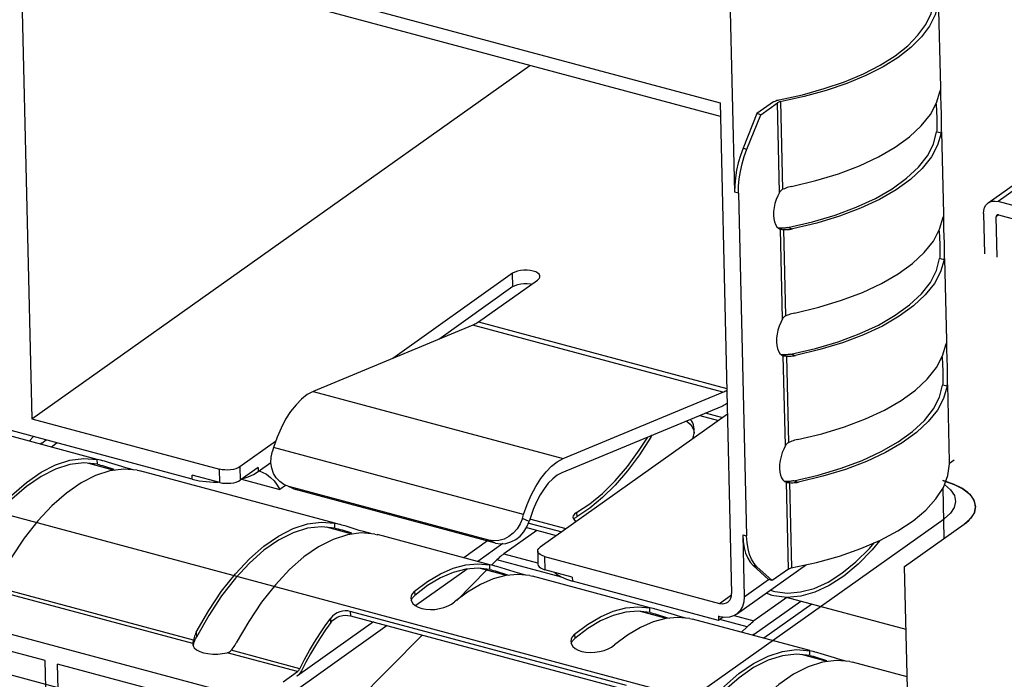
# Model space of a CAD drawing. Header units: millimetres. Extents: x 6 to 414, y 7 to 290.
# Tile 146 of 256: x 135.62 to 137.28, y 144.59 to 145.7. Entities that reach past the tile are written whole.
import ezdxf

# ---------------------------------------------------------------- set-up
doc = ezdxf.new("R2010")
doc.units = ezdxf.units.MM
doc.header["$LTSCALE"] = 23.1
doc.layers.get('0').update_dxf_attribs({"linetype": 'CONTINUOUS'})

msp = doc.modelspace()

# ---------------------------------------------------------------- linework, layer by layer
at = {"color": 7, "linetype": 'Continuous'}
for p, q in [((135.6238, 145.8733), (136.7999, 145.5577)), ((135.6238, 145.8733), (135.6438, 145.0273)), ((136.8005, 145.5348), (135.6365, 145.8471)), ((136.8156, 145.7773), (136.8243, 145.4078)), ((137.1707, 145.584), (137.167, 145.7386)), ((137.2504, 145.3899), (137.6801, 145.6947)), ((137.688, 145.6908), (137.2671, 145.3923)), ((135.6438, 145.0273), (136.4804, 145.6206)), ((137.1701, 145.5819), (137.1695, 145.5784)), ((137.1707, 145.5838), (137.1706, 145.584)), ((137.1707, 145.5825), (137.1707, 145.5838)), ((137.1709, 145.5651), (137.1707, 145.5825)), ((137.1711, 145.5585), (137.1709, 145.5651)), ((136.7999, 145.5577), (136.8194, 144.7341)), ((136.8896, 145.5595), (136.8619, 145.5398)), ((136.8684, 145.538), (136.8962, 145.5577)), ((136.8997, 145.4076), (136.8962, 145.5577)), ((136.8973, 145.5627), (136.8993, 145.5631)), ((136.9056, 145.4128), (136.9021, 145.56)), ((137.1632, 145.5558), (137.1641, 145.5324)), ((137.1719, 145.5347), (137.1711, 145.5585)), ((136.8619, 145.5398), (136.8385, 145.4818)), ((136.8451, 145.4801), (136.8684, 145.538)), ((136.8684, 145.538), (136.8619, 145.5398)), ((137.1641, 145.5324), (137.1642, 145.5292)), ((137.172, 145.5294), (137.1719, 145.5347)), ((137.172, 145.5265), (137.1719, 145.5331)), ((137.1642, 145.5292), (137.1643, 145.5246)), ((137.1639, 145.5115), (137.1637, 145.5091)), ((137.1712, 145.5071), (137.1637, 145.5091)), ((137.1712, 145.5071), (137.1717, 145.5125)), ((137.1757, 145.3713), (137.1725, 145.5093)), ((136.8385, 145.4818), (136.8451, 145.4801)), ((136.8309, 145.406), (136.8243, 145.4078)), ((136.8309, 145.406), (136.8445, 144.8309)), ((136.8997, 145.4076), (136.8967, 145.4018)), ((138.4349, 145.0789), (137.2671, 145.3923)), ((137.1751, 145.3693), (137.1745, 145.3658)), ((137.1757, 145.3712), (137.1756, 145.3713)), ((137.1758, 145.3699), (137.1757, 145.3712)), ((137.176, 145.3525), (137.1758, 145.3699)), ((137.2426, 145.3722), (137.2442, 145.3046)), ((137.2679, 145.3696), (137.2636, 145.3665)), ((137.2637, 145.3677), (137.2636, 145.3665)), ((137.2652, 145.2989), (137.2636, 145.3665)), ((137.2677, 145.3699), (138.4354, 145.0565)), ((137.1761, 145.3459), (137.176, 145.3525)), ((136.898, 145.3473), (136.901, 145.346)), ((136.901, 145.346), (136.9012, 145.3459)), ((136.9048, 145.195), (136.9012, 145.3459)), ((136.9059, 145.3473), (136.9044, 145.3473)), ((136.906, 145.3453), (136.9072, 145.3452)), ((136.9072, 145.3452), (136.9096, 145.3451)), ((136.9106, 145.2002), (136.9072, 145.3452)), ((136.9096, 145.3451), (136.912, 145.3451)), ((136.9137, 145.3483), (136.9217, 145.3462)), ((136.9193, 145.3458), (136.9217, 145.3462)), ((137.1682, 145.3432), (137.1691, 145.3198)), ((137.1769, 145.3221), (137.1761, 145.3459)), ((137.1691, 145.3198), (137.1692, 145.3166)), ((137.1692, 145.3166), (137.1693, 145.3119)), ((137.177, 145.3168), (137.1769, 145.3221)), ((137.1771, 145.3139), (137.1769, 145.3205)), ((137.1762, 145.2945), (137.1768, 145.2999)), ((137.169, 145.2989), (137.1687, 145.2965)), ((137.1762, 145.2945), (137.1687, 145.2965)), ((137.1808, 145.1587), (137.1775, 145.2967)), ((136.4514, 145.2716), (136.2499, 145.1286)), ((136.4519, 145.2492), (136.4514, 145.2716)), ((136.3942, 145.1899), (136.4934, 145.2603)), ((136.4519, 145.2492), (136.3272, 145.1607)), ((136.3848, 145.1846), (136.1161, 145.0731)), ((136.8048, 145.0719), (136.3848, 145.1846)), ((136.3942, 145.1899), (136.8113, 145.078)), ((136.9048, 145.195), (136.9018, 145.1891)), ((137.1802, 145.1566), (137.1796, 145.1532)), ((137.1807, 145.1586), (137.1807, 145.1587)), ((137.1808, 145.1573), (137.1807, 145.1586)), ((137.181, 145.1399), (137.1808, 145.1573)), ((136.903, 145.1347), (136.906, 145.1333)), ((136.911, 145.1347), (136.9094, 145.1347)), ((136.9188, 145.1357), (136.96, 145.1453)), ((136.9188, 145.1357), (136.9267, 145.1336)), ((136.9676, 145.1434), (136.9267, 145.1336)), ((137.1812, 145.1333), (137.181, 145.1399)), ((136.906, 145.1333), (136.9062, 145.1333)), ((136.9098, 144.9824), (136.9062, 145.1333)), ((136.911, 145.1327), (136.9122, 145.1326)), ((136.9122, 145.1326), (136.9146, 145.1325)), ((136.9156, 144.9875), (136.9122, 145.1326)), ((136.9146, 145.1325), (136.917, 145.1325)), ((136.9243, 145.1331), (136.9267, 145.1336)), ((137.1733, 145.1306), (137.1742, 145.1072)), ((137.1819, 145.1095), (137.1812, 145.1333)), ((137.1742, 145.1072), (137.1743, 145.104)), ((137.1743, 145.104), (137.1744, 145.0993)), ((137.1821, 145.1042), (137.1819, 145.1095)), ((137.1821, 145.1013), (137.182, 145.1079)), ((137.174, 145.0863), (137.1737, 145.0839)), ((137.1812, 145.0819), (137.1818, 145.0872)), ((135.9133, 144.9258), (135.3547, 145.0757)), ((136.1161, 145.0731), (136.5361, 144.9603)), ((136.5361, 144.9603), (136.8048, 145.0719)), ((137.1812, 145.0819), (137.1737, 145.0839)), ((137.1856, 144.9556), (137.1825, 145.0841)), ((136.8125, 145.0349), (136.4975, 144.8115)), ((136.803, 145.0482), (136.5343, 144.9366)), ((136.8043, 145.0291), (136.7756, 145.0368)), ((135.6438, 145.0273), (135.9589, 144.9427)), ((136.7657, 145.0327), (136.7974, 145.0242)), ((135.7537, 144.9591), (135.5566, 145.012)), ((136.7563, 145.0023), (136.7566, 145.0063)), ((136.7566, 145.0063), (136.7566, 145.0082)), ((135.639, 144.9899), (135.6465, 144.9974)), ((135.6603, 144.9866), (135.6579, 144.9848)), ((135.6603, 144.9866), (135.6675, 144.9917)), ((135.6863, 144.9867), (135.6765, 144.9798)), ((136.0533, 144.9892), (135.9934, 144.9467)), ((136.6835, 144.9963), (136.6859, 144.9996)), ((136.6835, 144.9963), (136.6835, 144.9986)), ((136.0458, 144.9628), (136.0478, 144.9727)), ((136.0499, 144.9793), (136.0478, 144.9727)), ((136.4699, 144.8666), (136.0499, 144.9793)), ((136.9098, 144.9824), (136.9068, 144.9765)), ((135.7827, 144.9407), (135.7395, 144.9523)), ((135.7593, 144.9576), (135.7536, 144.9589)), ((135.7538, 144.9509), (135.7536, 144.9589)), ((135.7624, 144.9568), (135.7593, 144.9576)), ((135.7627, 144.9567), (135.7612, 144.9571)), ((135.7948, 144.947), (135.7725, 144.9539)), ((136.0239, 144.9385), (136.0454, 144.9538)), ((136.0454, 144.9534), (136.0458, 144.9628)), ((137.1856, 144.953), (137.1931, 144.9583)), ((137.1856, 144.9517), (137.1856, 144.9555)), ((135.7538, 144.9509), (135.7564, 144.9503)), ((135.7564, 144.9503), (135.7592, 144.9495)), ((135.7592, 144.9495), (135.7626, 144.9486)), ((135.7626, 144.9486), (135.766, 144.9476)), ((135.766, 144.9476), (135.7815, 144.9427)), ((135.8017, 144.945), (135.7948, 144.947)), ((135.8081, 144.9431), (135.8017, 144.945)), ((135.8139, 144.9416), (135.8081, 144.9431)), ((135.8209, 144.9408), (135.8261, 144.9397)), ((136.1528, 144.852), (135.8254, 144.9398)), ((135.9594, 144.9204), (135.9589, 144.9427)), ((135.9934, 144.9467), (135.9939, 144.9243)), ((136.0237, 144.9455), (135.9939, 144.9243)), ((136.0161, 144.9338), (136.0239, 144.9385)), ((136.0237, 144.9455), (136.0239, 144.9385)), ((136.0256, 144.9397), (136.0307, 144.9379)), ((136.0307, 144.9379), (136.0377, 144.934)), ((137.0106, 144.9423), (136.9726, 144.9308)), ((135.9594, 144.9204), (135.9132, 144.9328)), ((135.9133, 144.9258), (135.9132, 144.9328)), ((135.9133, 144.9258), (135.9246, 144.9233)), ((135.9487, 144.921), (135.9569, 144.921)), ((135.9958, 144.9257), (136.0602, 144.9084)), ((135.9971, 144.9266), (136.0072, 144.9299)), ((136.0072, 144.9299), (136.0161, 144.9338)), ((136.9081, 144.9221), (136.9111, 144.9207)), ((136.9111, 144.9207), (136.9113, 144.9207)), ((136.9147, 144.7747), (136.9113, 144.9207)), ((136.916, 144.9221), (136.9145, 144.922)), ((136.9161, 144.9201), (136.9172, 144.92)), ((136.9172, 144.92), (136.9196, 144.9199)), ((136.9206, 144.777), (136.9172, 144.92)), ((136.9196, 144.9199), (136.922, 144.9199)), ((136.9238, 144.9231), (136.965, 144.9327)), ((136.9238, 144.9231), (136.9318, 144.921)), ((136.9293, 144.9205), (136.9318, 144.921)), ((136.9726, 144.9308), (136.9318, 144.921)), ((137.1743, 144.9235), (137.193, 144.9171)), ((136.07, 144.9154), (136.0602, 144.9084)), ((136.0697, 144.9157), (136.067, 144.917)), ((136.0752, 144.9137), (136.0697, 144.9157)), ((136.0813, 144.9106), (136.075, 144.9133)), ((136.4112, 144.8235), (136.0752, 144.9137)), ((136.0811, 144.9107), (136.0866, 144.9087)), ((136.0814, 144.911), (136.0866, 144.9087)), ((136.4226, 144.8186), (136.0866, 144.9087)), ((137.1766, 144.8265), (137.1746, 144.9114)), ((136.559, 144.8698), (136.5592, 144.8628)), ((136.581, 144.8772), (136.5592, 144.8628)), ((136.4679, 144.8599), (136.4699, 144.8666)), ((136.4793, 144.855), (136.4679, 144.8599)), ((136.4754, 144.8456), (136.4793, 144.855)), ((136.4813, 144.8617), (136.4793, 144.855)), ((136.5413, 144.8426), (136.4806, 144.8589)), ((136.5532, 144.8645), (136.5526, 144.8619)), ((136.5526, 144.8619), (136.5535, 144.8591)), ((136.5542, 144.8584), (136.5556, 144.8602)), ((136.5556, 144.8602), (136.5592, 144.8628)), ((137.2209, 144.86), (137.21, 144.8503)), ((136.1817, 144.8336), (136.1385, 144.8452)), ((136.1583, 144.8505), (136.1527, 144.8518)), ((136.1529, 144.8438), (136.1527, 144.8518)), ((136.1529, 144.8438), (136.1555, 144.8432)), ((136.1555, 144.8432), (136.1583, 144.8425)), ((136.1615, 144.8497), (136.1583, 144.8505)), ((136.1583, 144.8425), (136.1616, 144.8415)), ((136.1617, 144.8496), (136.1603, 144.85)), ((136.1616, 144.8415), (136.1651, 144.8405)), ((136.1651, 144.8405), (136.1806, 144.8357)), ((136.1938, 144.8399), (136.1716, 144.8468)), ((136.2007, 144.8379), (136.1938, 144.8399)), ((136.2071, 144.8361), (136.2007, 144.8379)), ((136.4921, 144.8396), (136.4368, 144.8005)), ((136.4704, 144.8375), (136.4754, 144.8456)), ((136.4788, 144.8521), (136.5339, 144.8373)), ((137.0692, 144.8235), (137.0986, 144.8391)), ((136.213, 144.8345), (136.2071, 144.8361)), ((136.2199, 144.8337), (136.2252, 144.8326)), ((136.4132, 144.7821), (136.2245, 144.8328)), ((136.4094, 144.8221), (136.3696, 144.7938)), ((136.4226, 144.8186), (136.4112, 144.8235)), ((136.838, 144.8326), (136.8445, 144.8309)), ((136.838, 144.8326), (136.8404, 144.7284)), ((137.0364, 144.8093), (137.0692, 144.8235)), ((136.4352, 144.8176), (136.3929, 144.7876)), ((136.4935, 144.8052), (136.494, 144.7829)), ((136.4251, 144.7904), (136.4161, 144.7813)), ((136.5338, 144.7612), (136.4251, 144.7904)), ((136.4368, 144.8005), (136.4932, 144.7853)), ((136.5049, 144.7962), (136.799, 144.7173)), ((136.5049, 144.7962), (136.5054, 144.7738)), ((136.3748, 144.7747), (136.2888, 144.7137)), ((136.3515, 144.7763), (136.3727, 144.7819)), ((136.4078, 144.773), (136.3575, 144.7223)), ((136.4133, 144.7739), (136.3934, 144.7762)), ((136.4412, 144.764), (136.3976, 144.7757)), ((136.4187, 144.7806), (136.4131, 144.7819)), ((136.4133, 144.7739), (136.4131, 144.7819)), ((136.4133, 144.7739), (136.4159, 144.7733)), ((136.4159, 144.7733), (136.4187, 144.7726)), ((136.4219, 144.7798), (136.4187, 144.7806)), ((136.4187, 144.7726), (136.422, 144.7717)), ((136.4222, 144.7797), (136.4207, 144.7801)), ((136.422, 144.7717), (136.4255, 144.7706)), ((136.4255, 144.7706), (136.441, 144.7658)), ((136.4542, 144.77), (136.432, 144.7769)), ((136.5517, 144.7614), (136.5054, 144.7738)), ((136.8273, 144.6989), (136.9449, 144.7823)), ((136.8619, 144.7788), (136.8553, 144.7806)), ((136.8553, 144.7806), (136.8811, 144.7573)), ((136.8876, 144.7555), (136.8619, 144.7788)), ((136.9147, 144.7747), (136.8876, 144.7555)), ((136.9173, 144.776), (136.9194, 144.7767)), ((136.9194, 144.7767), (136.9619, 144.786)), ((137.1161, 144.5106), (137.1098, 144.7792)), ((136.441, 144.7658), (136.4453, 144.7644)), ((136.4611, 144.768), (136.4542, 144.77)), ((136.4803, 144.7639), (136.4604, 144.7657)), ((136.4675, 144.7662), (136.4611, 144.768)), ((136.4734, 144.7646), (136.4675, 144.7662)), ((136.4803, 144.7639), (136.4856, 144.7627)), ((136.682, 144.71), (136.4849, 144.7629)), ((136.5517, 144.7614), (136.5518, 144.7545)), ((136.7975, 144.6885), (136.5518, 144.7545)), ((136.8404, 144.7284), (136.8811, 144.7573)), ((136.8876, 144.7555), (136.8811, 144.7573)), ((135.9139, 144.6499), (135.5731, 144.7414)), ((135.9151, 144.6555), (135.5797, 144.7455)), ((136.2867, 144.7376), (136.2869, 144.7306)), ((136.3086, 144.7471), (136.2869, 144.7306)), ((136.8849, 144.7397), (136.8895, 144.738)), ((136.8895, 144.738), (136.8919, 144.7374)), ((135.3964, 144.7226), (135.9551, 144.5726)), ((136.281, 144.7297), (136.2804, 144.7256)), ((136.2832, 144.7267), (136.2869, 144.7306)), ((136.3756, 144.7361), (136.3539, 144.7196)), ((136.799, 144.7173), (136.8192, 144.7317)), ((136.9121, 144.7269), (136.8569, 144.6877)), ((136.8574, 144.6654), (136.9354, 144.7207)), ((136.8875, 144.7305), (136.8772, 144.7343)), ((135.666, 144.6211), (135.3509, 144.7056)), ((136.1701, 144.7046), (136.1655, 144.704)), ((136.2876, 144.7137), (136.2927, 144.7108)), ((136.6876, 144.7085), (136.682, 144.7098)), ((136.6821, 144.7018), (136.682, 144.7098)), ((136.6907, 144.7077), (136.6876, 144.7085)), ((136.691, 144.7076), (136.6895, 144.708)), ((136.7231, 144.6979), (136.7008, 144.7048)), ((136.9542, 144.7157), (136.8737, 144.6586)), ((135.9409, 144.6969), (135.9202, 144.6605)), ((136.1366, 144.6797), (136.1458, 144.6926)), ((136.146, 144.6851), (136.1458, 144.6926)), ((136.1526, 144.6914), (136.1568, 144.6938)), ((136.1747, 144.6971), (136.1788, 144.6964)), ((136.6426, 144.5792), (136.1787, 144.7037)), ((136.1787, 144.7037), (136.1788, 144.6964)), ((136.1788, 144.6964), (136.6427, 144.5719)), ((136.71, 144.6919), (136.6664, 144.7036)), ((136.6821, 144.7018), (136.6847, 144.7012)), ((136.6847, 144.7012), (136.6875, 144.7004)), ((136.6875, 144.7004), (136.6909, 144.6995)), ((136.6909, 144.6995), (136.6944, 144.6985)), ((136.6944, 144.6985), (136.7098, 144.6936)), ((136.7098, 144.6936), (136.7142, 144.6922)), ((136.73, 144.6959), (136.7231, 144.6979)), ((136.7492, 144.6917), (136.7292, 144.6936)), ((136.7364, 144.6941), (136.73, 144.6959)), ((136.7422, 144.6925), (136.7364, 144.6941)), ((136.7492, 144.6917), (136.7544, 144.6906)), ((136.9509, 144.6379), (136.7538, 144.6907)), ((136.7995, 144.6949), (136.7974, 144.6955)), ((136.7974, 144.6955), (136.7975, 144.6885)), ((136.8053, 144.694), (136.7975, 144.6885)), ((136.8079, 144.6936), (136.7995, 144.6949)), ((136.8452, 144.6777), (136.7996, 144.6899)), ((136.8156, 144.6941), (136.8079, 144.6936)), ((136.8235, 144.6967), (136.8569, 144.6877)), ((136.2408, 144.6798), (136.0366, 144.5349)), ((136.2176, 144.686), (136.0902, 144.5957)), ((136.5775, 144.675), (136.5557, 144.6585)), ((136.8362, 144.6686), (136.8452, 144.6777)), ((135.9151, 144.6555), (135.9142, 144.6515)), ((135.9156, 144.6578), (135.9151, 144.6555)), ((135.9189, 144.6577), (135.9195, 144.6591)), ((135.9195, 144.6591), (135.9202, 144.6605)), ((135.92, 144.669), (135.9202, 144.6605)), ((136.2996, 144.664), (136.1665, 144.5299)), ((136.5498, 144.6575), (136.5492, 144.6534)), ((136.5521, 144.6546), (136.5557, 144.6585)), ((136.5555, 144.6655), (136.5557, 144.6585)), ((136.8574, 144.6654), (136.855, 144.6636)), ((135.914, 144.6507), (135.9139, 144.6499)), ((135.9139, 144.6499), (135.9139, 144.6488)), ((135.9139, 144.6488), (135.9145, 144.6461)), ((135.9142, 144.6515), (135.914, 144.6507)), ((135.9145, 144.6461), (135.9166, 144.6426)), ((135.9147, 144.6458), (135.916, 144.6501)), ((135.916, 144.6501), (135.9166, 144.652)), ((135.9166, 144.6426), (135.9205, 144.6394)), ((135.9205, 144.6394), (135.9257, 144.6366)), ((135.9787, 144.6384), (135.9804, 144.6405)), ((136.0939, 144.6075), (135.9787, 144.6384)), ((135.9804, 144.6405), (135.9819, 144.6425)), ((135.9641, 144.6328), (135.9721, 144.6343)), ((136.0901, 144.6027), (135.9721, 144.6343)), ((136.9798, 144.6195), (136.9366, 144.6311)), ((136.9564, 144.6363), (136.9508, 144.6376)), ((136.951, 144.6296), (136.9508, 144.6376)), ((136.951, 144.6296), (136.9536, 144.629)), ((136.9536, 144.629), (136.9563, 144.6283)), ((136.9563, 144.6283), (136.9597, 144.6274)), ((136.9596, 144.6355), (136.9564, 144.6363)), ((136.9598, 144.6355), (136.9584, 144.6358)), ((136.9597, 144.6274), (136.9632, 144.6264)), ((136.9632, 144.6264), (136.9787, 144.6215)), ((136.9919, 144.6258), (136.9696, 144.6326)), ((136.9988, 144.6237), (136.9919, 144.6258)), ((137.0052, 144.6219), (136.9988, 144.6237)), ((137.0111, 144.6204), (137.0052, 144.6219)), ((135.686, 143.7751), (135.666, 144.6211)), ((136.002, 144.5309), (135.687, 144.6154)), ((135.707, 143.7695), (135.687, 144.6154)), ((136.0933, 144.6065), (136.0939, 144.6075)), ((136.1042, 144.6184), (136.0965, 144.6037)), ((137.018, 144.6196), (137.0232, 144.6184)), ((137.1141, 144.594), (137.0226, 144.6186)), ((136.0657, 144.5854), (136.0901, 144.6027)), ((136.0883, 144.5962), (136.0902, 144.5957)), ((136.0914, 144.5966), (136.0902, 144.5957))]:
    msp.add_line(p, q, dxfattribs=at)
at = {"color": 4, "linetype": 'Continuous'}
for p, q in [((136.7509, 144.5575), (131.9078, 145.8571)), ((131.9477, 145.5795), (136.7909, 144.2799)), ((136.7509, 144.5575), (137.1764, 144.8593)), ((136.5253, 144.8307), (136.4734, 144.8447)), ((137.1098, 144.7792), (137.21, 144.8503)), ((137.1123, 144.6732), (136.9113, 144.7272))]:
    msp.add_line(p, q, dxfattribs=at)
at = {"color": 7, "linetype": 'Continuous'}
for points in [[(137.167, 145.7385), (137.1662, 145.7247), (137.1612, 145.7058), (137.1519, 145.687), (137.1383, 145.6687), (137.1206, 145.6511), (137.099, 145.6342), (137.0737, 145.6184), (137.0449, 145.6038), (137.0131, 145.5905), (136.9784, 145.5787), (136.9414, 145.5685), (136.9009, 145.5597)], [(136.8993, 145.5631), (136.9383, 145.5716), (136.9749, 145.5818), (137.0092, 145.5935), (137.0407, 145.6068), (137.0691, 145.6213), (137.094, 145.6371), (137.1151, 145.6538), (137.1324, 145.6714), (137.1455, 145.6896), (137.1543, 145.7083), (137.1587, 145.7271)], [(137.1706, 145.584), (137.1704, 145.5837), (137.1701, 145.5819)], [(136.92, 145.4176), (136.9609, 145.4273), (136.9988, 145.4389), (137.034, 145.4522), (137.0659, 145.467), (137.094, 145.4833), (137.1182, 145.5008), (137.138, 145.5192), (137.1533, 145.5385), (137.1637, 145.5582), (137.1695, 145.5784)], [(136.8896, 145.5595), (136.8909, 145.5603), (136.8923, 145.561), (136.8938, 145.5616), (136.8955, 145.5622), (136.8973, 145.5627)], [(136.9009, 145.5597), (136.8998, 145.5594), (136.8987, 145.559), (136.8978, 145.5586), (136.8969, 145.5582), (136.8962, 145.5577)], [(137.1643, 145.5246), (137.1643, 145.5209), (137.1642, 145.5174), (137.1641, 145.5143), (137.1639, 145.5115)], [(137.1717, 145.5125), (137.172, 145.5189), (137.172, 145.5265)], [(136.9137, 145.3483), (136.955, 145.3579), (136.9932, 145.3693), (137.0287, 145.3826), (137.0608, 145.3974), (137.0891, 145.4137), (137.1133, 145.4312), (137.133, 145.4497), (137.1482, 145.469), (137.1583, 145.4888), (137.1637, 145.5091)], [(137.1712, 145.5071), (137.1654, 145.4868), (137.155, 145.4671), (137.1397, 145.4479), (137.1199, 145.4294), (137.0957, 145.412), (137.0675, 145.3957), (137.0357, 145.3808), (137.0005, 145.3675), (136.9626, 145.356), (136.9217, 145.3462)], [(136.8385, 145.4818), (136.8341, 145.4697), (136.8304, 145.4573), (136.8276, 145.4447), (136.8256, 145.4321), (136.8245, 145.4198), (136.8243, 145.4078)], [(136.8309, 145.406), (136.8311, 145.4181), (136.8322, 145.4303), (136.8342, 145.4429), (136.837, 145.4556), (136.8406, 145.4679), (136.8451, 145.4801)], [(136.92, 145.4176), (136.9176, 145.417), (136.9151, 145.4163), (136.9127, 145.4156), (136.9103, 145.4147), (136.9079, 145.4138), (136.9056, 145.4128)], [(136.8967, 145.4018), (136.8942, 145.3956), (136.8922, 145.389), (136.8907, 145.3822), (136.8899, 145.3756), (136.8897, 145.3691)], [(136.9056, 145.4128), (136.9044, 145.4122), (136.9033, 145.4115), (136.9023, 145.4107), (136.9013, 145.4098), (136.9005, 145.4087), (136.8997, 145.4076)], [(137.2426, 145.3722), (137.243, 145.3774), (137.2443, 145.382), (137.2465, 145.386), (137.2495, 145.3892), (137.2504, 145.3899)], [(137.2504, 145.3899), (137.2532, 145.3915), (137.2575, 145.3928), (137.2621, 145.393), (137.2671, 145.3923)], [(136.8897, 145.3691), (136.8902, 145.3631), (136.8913, 145.3579), (136.893, 145.3534), (136.8953, 145.3498), (136.898, 145.3473)], [(136.925, 145.2049), (136.9659, 145.2147), (137.0038, 145.2263), (137.039, 145.2396), (137.0709, 145.2544), (137.099, 145.2707), (137.1232, 145.2882), (137.143, 145.3066), (137.1583, 145.3259), (137.1688, 145.3456), (137.1745, 145.3658)], [(137.1756, 145.3713), (137.1755, 145.3711), (137.1751, 145.3693)], [(137.2649, 145.3695), (137.2647, 145.3694), (137.2641, 145.3686), (137.2637, 145.3677)], [(137.2677, 145.3699), (137.2665, 145.37), (137.2656, 145.3698), (137.2649, 145.3695)], [(136.9044, 145.3473), (136.9024, 145.3472), (136.9006, 145.3472), (136.8989, 145.3472), (136.8982, 145.3472)], [(136.9012, 145.3459), (136.902, 145.3457), (136.9029, 145.3456), (136.9038, 145.3455), (136.9049, 145.3454), (136.906, 145.3453)], [(136.9138, 145.3483), (136.9122, 145.348), (136.9106, 145.3478), (136.9091, 145.3476), (136.9075, 145.3474), (136.9059, 145.3473)], [(136.912, 145.3451), (136.9144, 145.3452), (136.9168, 145.3454), (136.9193, 145.3458)], [(137.1693, 145.3119), (137.1693, 145.3082), (137.1693, 145.3048), (137.1692, 145.3016), (137.169, 145.2989)], [(137.1768, 145.2999), (137.177, 145.3063), (137.1771, 145.3139)], [(136.96, 145.1453), (136.9982, 145.1567), (137.0337, 145.17), (137.0658, 145.1848), (137.0941, 145.2011), (137.1183, 145.2186), (137.1381, 145.2371), (137.1532, 145.2564), (137.1634, 145.2762), (137.1687, 145.2965)], [(137.1762, 145.2945), (137.1705, 145.2742), (137.16, 145.2545), (137.1447, 145.2353), (137.1249, 145.2168), (137.1007, 145.1994), (137.0726, 145.1831), (137.0407, 145.1682), (137.0055, 145.1549), (136.9676, 145.1434)], [(136.4974, 145.2665), (136.4973, 145.2676), (136.4961, 145.27), (136.4937, 145.2721), (136.4904, 145.274), (136.486, 145.2755), (136.4811, 145.2765), (136.4757, 145.277), (136.4702, 145.277), (136.4647, 145.2764), (136.4596, 145.2752), (136.4552, 145.2736), (136.4514, 145.2716)], [(136.4934, 145.2603), (136.496, 145.2627), (136.4972, 145.2651), (136.4974, 145.2665)], [(136.4519, 145.2492), (136.4557, 145.2512), (136.4601, 145.2528), (136.4651, 145.254), (136.4705, 145.2546), (136.476, 145.2546)], [(136.476, 145.2546), (136.4814, 145.2542), (136.484, 145.2536)], [(136.9106, 145.2002), (136.9094, 145.1996), (136.9083, 145.1989), (136.9073, 145.1981), (136.9064, 145.1972), (136.9055, 145.1961), (136.9048, 145.195)], [(136.925, 145.2049), (136.9226, 145.2044), (136.9202, 145.2037), (136.9178, 145.203), (136.9154, 145.2021), (136.913, 145.2012), (136.9106, 145.2002)], [(136.3942, 145.1899), (136.3927, 145.1889), (136.3911, 145.1879), (136.3895, 145.1869), (136.3879, 145.1861), (136.3864, 145.1853), (136.3848, 145.1846)], [(136.9018, 145.1891), (136.8992, 145.183), (136.8972, 145.1764), (136.8958, 145.1696), (136.8949, 145.163), (136.8947, 145.1565)], [(136.8947, 145.1565), (136.8952, 145.1505), (136.8963, 145.1453), (136.8981, 145.1408), (136.9003, 145.1372), (136.903, 145.1347)], [(136.9301, 144.9923), (136.9709, 145.0021), (137.0089, 145.0136), (137.0441, 145.027), (137.0759, 145.0418), (137.1041, 145.0581), (137.1282, 145.0755), (137.148, 145.094), (137.1633, 145.1132), (137.1738, 145.1329), (137.1796, 145.1532)], [(137.1807, 145.1587), (137.1805, 145.1585), (137.1802, 145.1566)], [(136.9094, 145.1347), (136.9075, 145.1346), (136.9056, 145.1346), (136.9039, 145.1346), (136.9032, 145.1346)], [(136.9188, 145.1357), (136.9172, 145.1354), (136.9157, 145.1352), (136.9141, 145.135), (136.9125, 145.1348), (136.911, 145.1347)], [(136.9062, 145.1333), (136.907, 145.1331), (136.9079, 145.133), (136.9089, 145.1329), (136.9099, 145.1328), (136.911, 145.1327)], [(136.917, 145.1325), (136.9194, 145.1326), (136.9219, 145.1328), (136.9243, 145.1331)], [(137.1818, 145.0872), (137.1821, 145.0936), (137.1821, 145.1013)], [(137.1744, 145.0993), (137.1744, 145.0956), (137.1743, 145.0922), (137.1742, 145.089), (137.174, 145.0863)], [(136.1161, 145.0731), (136.1063, 145.0678), (136.0968, 145.0604), (136.0875, 145.0509), (136.0785, 145.0395), (136.0701, 145.0264), (136.0625, 145.0118)], [(136.8048, 145.0719), (136.8064, 145.0726), (136.808, 145.0734), (136.8095, 145.0742), (136.8111, 145.0751), (136.8113, 145.0753)], [(136.965, 144.9327), (137.0033, 144.9441), (137.0387, 144.9573), (137.0708, 144.9722), (137.0991, 144.9885), (137.1233, 145.0059), (137.1431, 145.0245), (137.1582, 145.0438), (137.1684, 145.0635), (137.1737, 145.0839)], [(137.1812, 145.0819), (137.1755, 145.0616), (137.165, 145.0419), (137.1497, 145.0227), (137.1299, 145.0042), (137.1058, 144.9867), (137.0776, 144.9705), (137.0457, 144.9556), (137.0106, 144.9423)], [(136.8119, 145.0529), (136.8109, 145.0522), (136.8089, 145.0511), (136.8069, 145.05), (136.805, 145.0491), (136.803, 145.0482)], [(136.7429, 145.0232), (136.7451, 145.0222), (136.7496, 145.0185), (136.7532, 145.0136), (136.7557, 145.0077), (136.7564, 145.0034)], [(136.7539, 145.0204), (136.7523, 145.0233), (136.7505, 145.0258), (136.7501, 145.0262)], [(136.7566, 145.0082), (136.7565, 145.0102), (136.756, 145.0138), (136.7551, 145.0173), (136.7539, 145.0204)], [(136.0625, 145.0118), (136.0558, 144.9962), (136.0499, 144.9793)], [(136.7539, 144.9934), (136.7543, 144.9942), (136.7555, 144.9982), (136.7563, 145.0023)], [(136.559, 144.8698), (136.5809, 144.8842), (136.6024, 144.9019), (136.6236, 144.9231), (136.6443, 144.9473), (136.6642, 144.9744), (136.6783, 144.9964)], [(136.6835, 144.9963), (136.6643, 144.9667), (136.6444, 144.9399), (136.6237, 144.9158), (136.6025, 144.8948), (136.581, 144.8772)], [(136.9156, 144.9875), (136.9145, 144.987), (136.9134, 144.9863), (136.9124, 144.9855), (136.9114, 144.9845), (136.9106, 144.9835), (136.9098, 144.9824)], [(136.9301, 144.9923), (136.9276, 144.9918), (136.9252, 144.9911), (136.9228, 144.9904), (136.9204, 144.9895), (136.918, 144.9886), (136.9156, 144.9875)], [(136.9068, 144.9765), (136.9043, 144.9704), (136.9023, 144.9637), (136.9008, 144.957), (136.9, 144.9504), (136.8998, 144.9439)], [(135.521, 144.7761), (135.5417, 144.812), (135.5635, 144.8446), (135.5865, 144.8738), (135.6103, 144.8992), (135.6346, 144.9205), (135.6591, 144.9375), (135.6835, 144.95), (135.7076, 144.9577), (135.7309, 144.9607), (135.7536, 144.9589)], [(135.7538, 144.9509), (135.7312, 144.9531), (135.7078, 144.9505), (135.6837, 144.9429), (135.6592, 144.9305), (135.6346, 144.9135), (135.6103, 144.892), (135.5865, 144.8663), (135.5636, 144.8368), (135.5418, 144.804)], [(135.7725, 144.9539), (135.7655, 144.9559), (135.7624, 144.9568)], [(136.067, 144.917), (136.0601, 144.9217), (136.0542, 144.9281), (136.0497, 144.9356), (136.0468, 144.9442), (136.0454, 144.9534)], [(136.4699, 144.8666), (136.4758, 144.8835), (136.4825, 144.8991), (136.4902, 144.9137), (136.4986, 144.9268), (136.5075, 144.9382), (136.5169, 144.9477), (136.5264, 144.9551), (136.5361, 144.9603)], [(135.8209, 144.9408), (135.7981, 144.9427), (135.7748, 144.9397), (135.7507, 144.9319)], [(135.9934, 144.9467), (135.9902, 144.9449), (135.9866, 144.9435), (135.9823, 144.9423), (135.9777, 144.9416), (135.9729, 144.9412), (135.968, 144.9413), (135.9634, 144.9418), (135.9589, 144.9427)], [(136.5343, 144.9366), (136.5265, 144.9324), (136.5189, 144.9265), (136.5114, 144.9189), (136.5042, 144.9098), (136.4975, 144.8993), (136.4914, 144.8877), (136.486, 144.8751), (136.4813, 144.8617)], [(136.8998, 144.9439), (136.9003, 144.9379), (136.9014, 144.9326), (136.9031, 144.9281)], [(137.0986, 144.8391), (137.1241, 144.856), (137.1455, 144.8739), (137.1626, 144.8926), (137.175, 144.912), (137.1827, 144.9319), (137.1856, 144.9517)], [(135.7507, 144.9319), (135.7263, 144.9195), (135.7018, 144.9025), (135.6775, 144.8812), (135.6537, 144.8557), (135.6307, 144.8265), (135.6089, 144.794), (135.5882, 144.758)], [(135.9246, 144.9233), (135.9363, 144.9217), (135.9487, 144.921)], [(135.9594, 144.9204), (135.9639, 144.9194), (135.9685, 144.9189), (135.9734, 144.9189), (135.9782, 144.9192), (135.9828, 144.9199), (135.9871, 144.9211), (135.9908, 144.9225), (135.9939, 144.9243)], [(136.0377, 144.934), (136.0445, 144.9289), (136.0506, 144.9228), (136.0558, 144.916), (136.0602, 144.9084)], [(136.9031, 144.9281), (136.9054, 144.9246), (136.9081, 144.9221)], [(136.9145, 144.922), (136.9125, 144.922), (136.9107, 144.922), (136.909, 144.922), (136.9083, 144.922)], [(136.9113, 144.9207), (136.9121, 144.9205), (136.9129, 144.9204), (136.9139, 144.9203), (136.9149, 144.9202), (136.9161, 144.9201)], [(136.9238, 144.9231), (136.9223, 144.9228), (136.9207, 144.9226), (136.9191, 144.9224), (136.9176, 144.9222), (136.916, 144.9221)], [(136.922, 144.9199), (136.9245, 144.92), (136.9269, 144.9202), (136.9293, 144.9205)], [(137.193, 144.9171), (137.2079, 144.9096), (137.2193, 144.9006), (137.2265, 144.8908), (137.2291, 144.8802)], [(136.559, 144.8698), (136.5554, 144.8672), (136.5532, 144.8645)], [(137.2291, 144.8802), (137.2273, 144.87), (137.2209, 144.86)], [(135.92, 144.669), (135.9408, 144.705), (135.9626, 144.7375), (135.9856, 144.7667), (136.0093, 144.7921), (136.0336, 144.8134), (136.0581, 144.8304), (136.0825, 144.8429), (136.1066, 144.8507), (136.13, 144.8536), (136.1527, 144.8518)], [(136.4679, 144.8599), (136.464, 144.8506), (136.459, 144.8424), (136.4526, 144.8353), (136.4452, 144.8295)], [(136.5535, 144.8591), (136.556, 144.8566), (136.5586, 144.8548)], [(136.1529, 144.8438), (136.1302, 144.846), (136.1069, 144.8434), (136.0827, 144.8358), (136.0582, 144.8234), (136.0337, 144.8064), (136.0094, 144.7849), (135.9856, 144.7593), (135.9626, 144.7298), (135.9409, 144.6969)], [(136.1716, 144.8468), (136.1645, 144.8488), (136.1615, 144.8497)], [(136.4226, 144.8186), (136.4313, 144.8173), (136.4399, 144.8179), (136.4485, 144.8204), (136.4566, 144.8246), (136.464, 144.8303), (136.4704, 144.8375)], [(136.1497, 144.8248), (136.1253, 144.8124), (136.1008, 144.7954), (136.0765, 144.7741), (136.0528, 144.7486), (136.0298, 144.7194), (136.008, 144.6869), (135.9872, 144.6509)], [(136.2199, 144.8337), (136.1972, 144.8356), (136.1738, 144.8326), (136.1497, 144.8248)], [(136.4452, 144.8295), (136.4371, 144.8253), (136.4285, 144.8229), (136.4199, 144.8223), (136.4112, 144.8235)], [(136.838, 144.8326), (136.8387, 144.8212), (136.8404, 144.8108), (136.8429, 144.8013), (136.8463, 144.793), (136.8504, 144.7862), (136.8553, 144.7806)], [(136.8619, 144.7788), (136.857, 144.7844), (136.8528, 144.7913), (136.8495, 144.7996), (136.8469, 144.809), (136.8453, 144.8194), (136.8445, 144.8309)], [(137.0684, 144.8231), (137.0554, 144.8073), (137.0317, 144.7831), (137.0076, 144.763), (136.9833, 144.7471), (136.9592, 144.7358), (136.9354, 144.7291), (136.9123, 144.727), (136.8903, 144.7298), (136.8875, 144.7305)], [(136.4935, 144.8052), (136.4939, 144.8073), (136.4952, 144.8094), (136.4975, 144.8115)], [(136.5049, 144.7962), (136.501, 144.7976), (136.4979, 144.7991), (136.4955, 144.801), (136.494, 144.803), (136.4935, 144.8052)], [(136.8919, 144.7374), (136.913, 144.7346), (136.9352, 144.7364), (136.9581, 144.7425), (136.9813, 144.7531), (137.0047, 144.7679), (137.0279, 144.7868), (137.0508, 144.8096), (137.0587, 144.819)], [(136.9619, 144.786), (137.0004, 144.7967), (137.0364, 144.8093)], [(136.4368, 144.8005), (136.4349, 144.799), (136.4329, 144.7975), (136.431, 144.7958), (136.429, 144.7941), (136.4271, 144.7923), (136.4251, 144.7904)], [(136.2867, 144.7376), (136.3084, 144.7541), (136.33, 144.767), (136.3515, 144.7763)], [(136.3934, 144.7762), (136.3729, 144.7746), (136.3518, 144.7692), (136.3302, 144.76), (136.3086, 144.7471)], [(136.3727, 144.7819), (136.3932, 144.7838), (136.4131, 144.7819)], [(136.432, 144.7769), (136.425, 144.7789), (136.4219, 144.7798)], [(136.494, 144.7829), (136.4946, 144.7806), (136.4961, 144.7786), (136.4984, 144.7768), (136.5015, 144.7752), (136.5054, 144.7738)], [(136.9147, 144.7747), (136.9155, 144.7752), (136.9163, 144.7756), (136.9173, 144.776)], [(136.4187, 144.7582), (136.3972, 144.7489), (136.3756, 144.7361)], [(136.4604, 144.7657), (136.4399, 144.7639), (136.4187, 144.7582)], [(136.5224, 144.7693), (136.526, 144.766), (136.5331, 144.7616)], [(136.5331, 144.7616), (136.5417, 144.7577), (136.5518, 144.7545)], [(136.2867, 144.7376), (136.2831, 144.7337), (136.281, 144.7297)], [(136.2804, 144.7256), (136.2813, 144.7211), (136.2838, 144.7172), (136.2876, 144.7137)], [(136.2811, 144.7222), (136.2811, 144.7226), (136.2832, 144.7267)], [(136.8129, 144.7193), (136.8136, 144.7199), (136.8162, 144.7226), (136.818, 144.7259), (136.8191, 144.7297), (136.8194, 144.7341)], [(136.8404, 144.7284), (136.8397, 144.7197), (136.8376, 144.712), (136.8339, 144.7054), (136.8289, 144.7001), (136.8274, 144.6989)], [(136.1655, 144.704), (136.1609, 144.7029), (136.1565, 144.7011)], [(136.1787, 144.7037), (136.1744, 144.7045), (136.1701, 144.7046)], [(136.2927, 144.7108), (136.2988, 144.7086), (136.3057, 144.7073), (136.3132, 144.7068), (136.3209, 144.7072), (136.3287, 144.7084), (136.3361, 144.7104), (136.343, 144.713), (136.3489, 144.7161), (136.3539, 144.7196)], [(136.5555, 144.6655), (136.5773, 144.6819), (136.5988, 144.6948), (136.6204, 144.7041), (136.6415, 144.7098)], [(136.6821, 144.7018), (136.6623, 144.704), (136.6418, 144.7025), (136.6206, 144.697), (136.5991, 144.6878), (136.5775, 144.675)], [(136.6415, 144.7098), (136.662, 144.7116), (136.682, 144.7098)], [(136.7008, 144.7048), (136.6938, 144.7068), (136.6907, 144.7077)], [(136.799, 144.7173), (136.8032, 144.7167), (136.807, 144.7169), (136.8106, 144.718), (136.8129, 144.7193)], [(136.1565, 144.7011), (136.1524, 144.6988), (136.1488, 144.6959), (136.1458, 144.6926)], [(136.146, 144.6851), (136.149, 144.6885), (136.1526, 144.6914)], [(136.1568, 144.6938), (136.1613, 144.6956), (136.1659, 144.6967)], [(136.1659, 144.6967), (136.1705, 144.6973), (136.1747, 144.6971)], [(136.7292, 144.6936), (136.7087, 144.6918), (136.6876, 144.6861)], [(136.8274, 144.6989), (136.8227, 144.6963), (136.8156, 144.6941)], [(136.8452, 144.6777), (136.8471, 144.6796), (136.849, 144.6814), (136.851, 144.6831), (136.853, 144.6848), (136.8549, 144.6863), (136.8569, 144.6877)], [(136.0939, 144.6075), (136.102, 144.6229), (136.1103, 144.6379), (136.1188, 144.6523), (136.1276, 144.6663), (136.1366, 144.6797)], [(136.146, 144.6851), (136.1372, 144.6727), (136.1287, 144.6599), (136.1203, 144.6465), (136.1121, 144.6326), (136.1042, 144.6184)], [(136.6876, 144.6861), (136.666, 144.6768), (136.6445, 144.6639), (136.6227, 144.6474)], [(135.92, 144.669), (135.9189, 144.6668), (135.9179, 144.6646), (135.9171, 144.6624), (135.9163, 144.6601), (135.9156, 144.6578)], [(135.9166, 144.652), (135.9171, 144.6534), (135.9177, 144.6548), (135.9182, 144.6563), (135.9189, 144.6577)], [(136.5555, 144.6655), (136.5519, 144.6616), (136.5498, 144.6575)], [(136.5499, 144.6501), (136.55, 144.6505), (136.5521, 144.6546)], [(135.9769, 144.6366), (135.9779, 144.6375), (135.9787, 144.6384)], [(135.9819, 144.6425), (135.9834, 144.6446), (135.9848, 144.6467), (135.986, 144.6488), (135.9872, 144.6509)], [(136.5492, 144.6534), (136.5501, 144.649), (136.5526, 144.645), (136.5564, 144.6415), (136.5615, 144.6386)], [(136.5615, 144.6386), (136.5676, 144.6365), (136.5746, 144.6352), (136.582, 144.6347), (136.5898, 144.6351), (136.5975, 144.6363), (136.605, 144.6383), (136.6119, 144.6409), (136.6177, 144.6439), (136.6227, 144.6474)], [(136.7181, 144.4548), (136.7389, 144.4908), (136.7607, 144.5233), (136.7837, 144.5525), (136.8074, 144.578), (136.8317, 144.5993), (136.8562, 144.6163), (136.8806, 144.6287), (136.9047, 144.6365), (136.9281, 144.6395), (136.9508, 144.6376)], [(135.9257, 144.6366), (135.9322, 144.6344), (135.9396, 144.6329), (135.9477, 144.6321), (135.956, 144.6321), (135.9641, 144.6328)], [(135.9721, 144.6343), (135.9735, 144.6347), (135.9747, 144.6352), (135.9758, 144.6359), (135.9769, 144.6366)], [(136.951, 144.6296), (136.9283, 144.6319), (136.905, 144.6292), (136.8808, 144.6216), (136.8563, 144.6093), (136.8318, 144.5922), (136.8075, 144.5708), (136.7837, 144.5451), (136.7607, 144.5156), (136.739, 144.4827)], [(137.018, 144.6196), (136.9953, 144.6214), (136.9719, 144.6185), (136.9478, 144.6107)], [(136.9696, 144.6326), (136.9626, 144.6347), (136.9596, 144.6355)], [(136.0901, 144.6027), (136.0908, 144.6032), (136.0914, 144.6039), (136.0921, 144.6047), (136.0927, 144.6055), (136.0933, 144.6065)], [(136.9478, 144.6107), (136.9234, 144.5982), (136.8989, 144.5812), (136.8746, 144.5599), (136.8509, 144.5345), (136.8279, 144.5053), (136.8061, 144.4728), (136.7853, 144.4368)], [(136.0936, 144.599), (136.0925, 144.5977), (136.0914, 144.5966)], [(136.0965, 144.6037), (136.0956, 144.602), (136.0946, 144.6004), (136.0936, 144.599)]]:
    msp.add_lwpolyline(points, dxfattribs=at)
at = {"color": 4, "linetype": 'Continuous'}
for points in [[(137.193, 144.9171), (137.1903, 144.9182), (137.1872, 144.9194), (137.1843, 144.9204), (137.181, 144.9215), (137.1779, 144.9224), (137.1743, 144.9235)], [(137.1769, 144.9169), (137.1871, 144.9082), (137.1935, 144.8986), (137.1956, 144.8885), (137.1934, 144.8784), (137.187, 144.8686), (137.1764, 144.8593)], [(137.2273, 144.87), (137.2292, 144.8786), (137.2279, 144.8873), (137.2236, 144.8956), (137.2162, 144.9035), (137.2059, 144.9108), (137.193, 144.9171)], [(137.21, 144.8503), (137.2139, 144.8532), (137.2176, 144.8564), (137.2207, 144.8597), (137.2234, 144.8631), (137.2255, 144.8664), (137.2273, 144.87)]]:
    msp.add_lwpolyline(points, dxfattribs=at)

doc.saveas('drawing.dxf')
